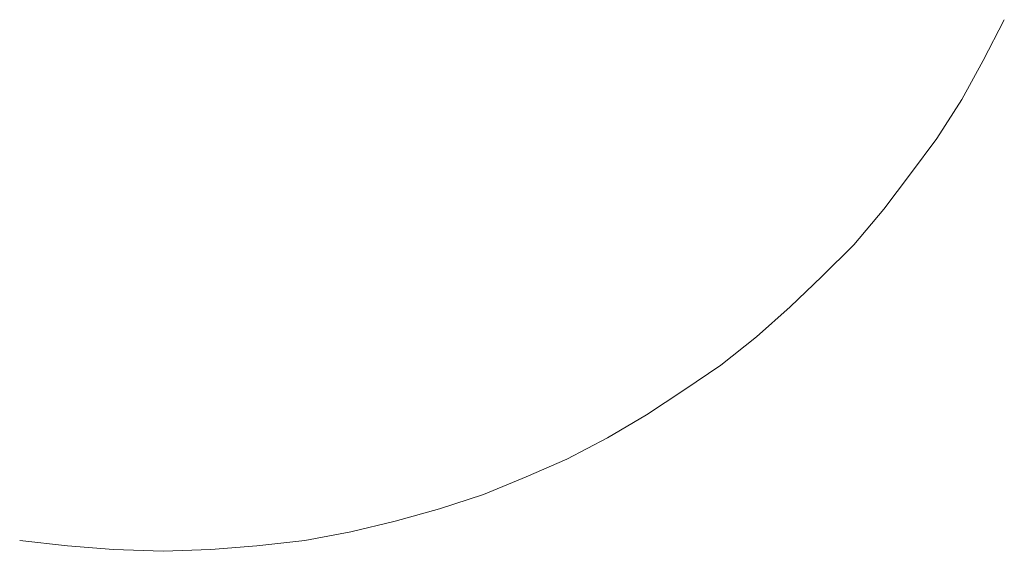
# Model space of a CAD drawing. Extents: x 256490 to 7565828, y -103950 to 5881792.
# Tile 33 of 101: x 268500 to 268517, y -72506 to -72496. Entities that reach past the tile are written whole.
import ezdxf

# ---------------------------------------------------------------- set-up
doc = ezdxf.new("R2010")
doc.units = 0
doc.header["$MEASUREMENT"] = 0
doc.layers.add('linii', color=7, linetype='Continuous', lineweight=15)

# ---------------------------------------------------------------- blocks, each defined once
blk = doc.blocks.new('GFGDGD')
at = {"color": 0, "linetype": 'ByBlock', "lineweight": -2}
for p, q in [((30905.33, -10481.001, 0), (30904.949, -10480.27, 0)), ((30905.33, -10481.001, 0), (30904.949, -10480.27, 0)), ((30905.33, -10481.001, 0), (30904.949, -10480.27, 0)), ((30905.33, -10481.001, 0), (30904.949, -10480.27, 0)), ((30905.33, -10481.001, 0), (30904.949, -10480.27, 0)), ((30905.33, -10481.001, 0), (30904.949, -10480.27, 0)), ((30905.33, -10481.001, 0), (30904.949, -10480.27, 0)), ((30905.33, -10481.001, 0), (30904.949, -10480.27, 0)), ((30905.33, -10481.001, 0), (30904.949, -10480.27, 0)), ((30905.33, -10481.001, 0), (30904.949, -10480.27, 0)), ((30905.33, -10481.001, 0), (30904.949, -10480.27, 0)), ((30905.33, -10481.001, 0), (30904.949, -10480.27, 0)), ((30905.33, -10481.001, 0), (30904.949, -10480.27, 0)), ((30905.33, -10481.001, 0), (30904.949, -10480.27, 0)), ((30905.33, -10481.001, 0), (30904.949, -10480.27, 0)), ((30905.33, -10481.001, 0), (30904.949, -10480.27, 0)), ((30905.33, -10481.001, 0), (30904.949, -10480.27, 0)), ((30905.33, -10481.001, 0), (30904.949, -10480.27, 0)), ((30905.33, -10481.001, 0), (30904.949, -10480.27, 0)), ((30905.33, -10481.001, 0), (30904.949, -10480.27, 0)), ((30905.33, -10481.001, 0), (30904.949, -10480.27, 0)), ((30905.33, -10481.001, 0), (30904.949, -10480.27, 0)), ((30905.33, -10481.001, 0), (30904.949, -10480.27, 0)), ((30905.33, -10481.001, 0), (30904.949, -10480.27, 0)), ((30905.712, -10481.701, 0), (30905.33, -10481.001, 0)), ((30905.712, -10481.701, 0), (30905.33, -10481.001, 0)), ((30905.712, -10481.701, 0), (30905.33, -10481.001, 0)), ((30905.712, -10481.701, 0), (30905.33, -10481.001, 0)), ((30905.712, -10481.701, 0), (30905.33, -10481.001, 0)), ((30905.712, -10481.701, 0), (30905.33, -10481.001, 0)), ((30905.712, -10481.701, 0), (30905.33, -10481.001, 0)), ((30905.712, -10481.701, 0), (30905.33, -10481.001, 0)), ((30905.712, -10481.701, 0), (30905.33, -10481.001, 0)), ((30905.712, -10481.701, 0), (30905.33, -10481.001, 0)), ((30905.712, -10481.701, 0), (30905.33, -10481.001, 0)), ((30905.712, -10481.701, 0), (30905.33, -10481.001, 0)), ((30905.712, -10481.701, 0), (30905.33, -10481.001, 0)), ((30905.712, -10481.701, 0), (30905.33, -10481.001, 0)), ((30905.712, -10481.701, 0), (30905.33, -10481.001, 0)), ((30905.712, -10481.701, 0), (30905.33, -10481.001, 0)), ((30905.712, -10481.701, 0), (30905.33, -10481.001, 0)), ((30905.712, -10481.701, 0), (30905.33, -10481.001, 0)), ((30905.712, -10481.701, 0), (30905.33, -10481.001, 0)), ((30905.712, -10481.701, 0), (30905.33, -10481.001, 0)), ((30905.712, -10481.701, 0), (30905.33, -10481.001, 0)), ((30905.712, -10481.701, 0), (30905.33, -10481.001, 0)), ((30905.712, -10481.701, 0), (30905.33, -10481.001, 0)), ((30905.712, -10481.701, 0), (30905.33, -10481.001, 0)), ((30906.157, -10482.4, 0), (30905.712, -10481.701, 0)), ((30906.157, -10482.4, 0), (30905.712, -10481.701, 0)), ((30906.157, -10482.4, 0), (30905.712, -10481.701, 0)), ((30906.157, -10482.4, 0), (30905.712, -10481.701, 0)), ((30906.157, -10482.4, 0), (30905.712, -10481.701, 0)), ((30906.157, -10482.4, 0), (30905.712, -10481.701, 0)), ((30906.157, -10482.4, 0), (30905.712, -10481.701, 0)), ((30906.157, -10482.4, 0), (30905.712, -10481.701, 0)), ((30906.157, -10482.4, 0), (30905.712, -10481.701, 0)), ((30906.157, -10482.4, 0), (30905.712, -10481.701, 0)), ((30906.157, -10482.4, 0), (30905.712, -10481.701, 0)), ((30906.157, -10482.4, 0), (30905.712, -10481.701, 0)), ((30906.157, -10482.4, 0), (30905.712, -10481.701, 0)), ((30906.157, -10482.4, 0), (30905.712, -10481.701, 0)), ((30906.157, -10482.4, 0), (30905.712, -10481.701, 0)), ((30906.157, -10482.4, 0), (30905.712, -10481.701, 0)), ((30906.157, -10482.4, 0), (30905.712, -10481.701, 0)), ((30906.157, -10482.4, 0), (30905.712, -10481.701, 0)), ((30906.157, -10482.4, 0), (30905.712, -10481.701, 0)), ((30906.157, -10482.4, 0), (30905.712, -10481.701, 0)), ((30906.157, -10482.4, 0), (30905.712, -10481.701, 0)), ((30906.157, -10482.4, 0), (30905.712, -10481.701, 0)), ((30906.157, -10482.4, 0), (30905.712, -10481.701, 0)), ((30906.157, -10482.4, 0), (30905.712, -10481.701, 0)), ((30906.634, -10483.036, 0), (30906.157, -10482.4, 0)), ((30906.634, -10483.036, 0), (30906.157, -10482.4, 0)), ((30906.634, -10483.036, 0), (30906.157, -10482.4, 0)), ((30906.634, -10483.036, 0), (30906.157, -10482.4, 0)), ((30906.634, -10483.036, 0), (30906.157, -10482.4, 0)), ((30906.634, -10483.036, 0), (30906.157, -10482.4, 0)), ((30906.634, -10483.036, 0), (30906.157, -10482.4, 0)), ((30906.634, -10483.036, 0), (30906.157, -10482.4, 0)), ((30906.634, -10483.036, 0), (30906.157, -10482.4, 0)), ((30906.634, -10483.036, 0), (30906.157, -10482.4, 0)), ((30906.634, -10483.036, 0), (30906.157, -10482.4, 0)), ((30906.634, -10483.036, 0), (30906.157, -10482.4, 0)), ((30906.634, -10483.036, 0), (30906.157, -10482.4, 0)), ((30906.634, -10483.036, 0), (30906.157, -10482.4, 0)), ((30906.634, -10483.036, 0), (30906.157, -10482.4, 0)), ((30906.634, -10483.036, 0), (30906.157, -10482.4, 0)), ((30906.634, -10483.036, 0), (30906.157, -10482.4, 0)), ((30906.634, -10483.036, 0), (30906.157, -10482.4, 0)), ((30906.634, -10483.036, 0), (30906.157, -10482.4, 0)), ((30906.634, -10483.036, 0), (30906.157, -10482.4, 0)), ((30906.634, -10483.036, 0), (30906.157, -10482.4, 0)), ((30906.634, -10483.036, 0), (30906.157, -10482.4, 0)), ((30906.634, -10483.036, 0), (30906.157, -10482.4, 0)), ((30906.634, -10483.036, 0), (30906.157, -10482.4, 0)), ((30907.111, -10483.672, 0), (30906.634, -10483.036, 0)), ((30907.111, -10483.672, 0), (30906.634, -10483.036, 0)), ((30907.111, -10483.672, 0), (30906.634, -10483.036, 0)), ((30907.111, -10483.672, 0), (30906.634, -10483.036, 0)), ((30907.111, -10483.672, 0), (30906.634, -10483.036, 0)), ((30907.111, -10483.672, 0), (30906.634, -10483.036, 0)), ((30907.111, -10483.672, 0), (30906.634, -10483.036, 0)), ((30907.111, -10483.672, 0), (30906.634, -10483.036, 0)), ((30907.111, -10483.672, 0), (30906.634, -10483.036, 0)), ((30907.111, -10483.672, 0), (30906.634, -10483.036, 0)), ((30907.111, -10483.672, 0), (30906.634, -10483.036, 0)), ((30907.111, -10483.672, 0), (30906.634, -10483.036, 0)), ((30907.111, -10483.672, 0), (30906.634, -10483.036, 0)), ((30907.111, -10483.672, 0), (30906.634, -10483.036, 0)), ((30907.111, -10483.672, 0), (30906.634, -10483.036, 0)), ((30907.111, -10483.672, 0), (30906.634, -10483.036, 0)), ((30907.111, -10483.672, 0), (30906.634, -10483.036, 0)), ((30907.111, -10483.672, 0), (30906.634, -10483.036, 0)), ((30907.111, -10483.672, 0), (30906.634, -10483.036, 0)), ((30907.111, -10483.672, 0), (30906.634, -10483.036, 0)), ((30907.111, -10483.672, 0), (30906.634, -10483.036, 0)), ((30907.111, -10483.672, 0), (30906.634, -10483.036, 0)), ((30907.111, -10483.672, 0), (30906.634, -10483.036, 0)), ((30907.111, -10483.672, 0), (30906.634, -10483.036, 0)), ((30907.651, -10484.308, 0), (30907.111, -10483.672, 0)), ((30907.651, -10484.308, 0), (30907.111, -10483.672, 0)), ((30907.651, -10484.308, 0), (30907.111, -10483.672, 0)), ((30907.651, -10484.308, 0), (30907.111, -10483.672, 0)), ((30907.651, -10484.308, 0), (30907.111, -10483.672, 0)), ((30907.651, -10484.308, 0), (30907.111, -10483.672, 0)), ((30907.651, -10484.308, 0), (30907.111, -10483.672, 0)), ((30907.651, -10484.308, 0), (30907.111, -10483.672, 0)), ((30907.651, -10484.308, 0), (30907.111, -10483.672, 0)), ((30907.651, -10484.308, 0), (30907.111, -10483.672, 0)), ((30907.651, -10484.308, 0), (30907.111, -10483.672, 0)), ((30907.651, -10484.308, 0), (30907.111, -10483.672, 0)), ((30907.651, -10484.308, 0), (30907.111, -10483.672, 0)), ((30907.651, -10484.308, 0), (30907.111, -10483.672, 0)), ((30907.651, -10484.308, 0), (30907.111, -10483.672, 0)), ((30907.651, -10484.308, 0), (30907.111, -10483.672, 0)), ((30907.651, -10484.308, 0), (30907.111, -10483.672, 0)), ((30907.651, -10484.308, 0), (30907.111, -10483.672, 0)), ((30907.651, -10484.308, 0), (30907.111, -10483.672, 0)), ((30907.651, -10484.308, 0), (30907.111, -10483.672, 0)), ((30907.651, -10484.308, 0), (30907.111, -10483.672, 0)), ((30907.651, -10484.308, 0), (30907.111, -10483.672, 0)), ((30907.651, -10484.308, 0), (30907.111, -10483.672, 0)), ((30907.651, -10484.308, 0), (30907.111, -10483.672, 0)), ((30908.224, -10484.88, 0), (30907.651, -10484.308, 0)), ((30908.224, -10484.88, 0), (30907.651, -10484.308, 0)), ((30908.224, -10484.88, 0), (30907.651, -10484.308, 0)), ((30908.224, -10484.88, 0), (30907.651, -10484.308, 0)), ((30908.224, -10484.88, 0), (30907.651, -10484.308, 0)), ((30908.224, -10484.88, 0), (30907.651, -10484.308, 0)), ((30908.224, -10484.88, 0), (30907.651, -10484.308, 0)), ((30908.224, -10484.88, 0), (30907.651, -10484.308, 0)), ((30908.224, -10484.88, 0), (30907.651, -10484.308, 0)), ((30908.224, -10484.88, 0), (30907.651, -10484.308, 0)), ((30908.224, -10484.88, 0), (30907.651, -10484.308, 0)), ((30908.224, -10484.88, 0), (30907.651, -10484.308, 0)), ((30908.224, -10484.88, 0), (30907.651, -10484.308, 0)), ((30908.224, -10484.88, 0), (30907.651, -10484.308, 0)), ((30908.224, -10484.88, 0), (30907.651, -10484.308, 0)), ((30908.224, -10484.88, 0), (30907.651, -10484.308, 0)), ((30908.224, -10484.88, 0), (30907.651, -10484.308, 0)), ((30908.224, -10484.88, 0), (30907.651, -10484.308, 0)), ((30908.224, -10484.88, 0), (30907.651, -10484.308, 0)), ((30908.224, -10484.88, 0), (30907.651, -10484.308, 0)), ((30908.224, -10484.88, 0), (30907.651, -10484.308, 0)), ((30908.224, -10484.88, 0), (30907.651, -10484.308, 0)), ((30908.224, -10484.88, 0), (30907.651, -10484.308, 0)), ((30908.224, -10484.88, 0), (30907.651, -10484.308, 0)), ((30908.796, -10485.421, 0), (30908.224, -10484.88, 0)), ((30908.796, -10485.421, 0), (30908.224, -10484.88, 0)), ((30908.796, -10485.421, 0), (30908.224, -10484.88, 0)), ((30908.796, -10485.421, 0), (30908.224, -10484.88, 0)), ((30908.796, -10485.421, 0), (30908.224, -10484.88, 0)), ((30908.796, -10485.421, 0), (30908.224, -10484.88, 0)), ((30908.796, -10485.421, 0), (30908.224, -10484.88, 0)), ((30908.796, -10485.421, 0), (30908.224, -10484.88, 0)), ((30908.796, -10485.421, 0), (30908.224, -10484.88, 0)), ((30908.796, -10485.421, 0), (30908.224, -10484.88, 0)), ((30908.796, -10485.421, 0), (30908.224, -10484.88, 0)), ((30908.796, -10485.421, 0), (30908.224, -10484.88, 0)), ((30908.796, -10485.421, 0), (30908.224, -10484.88, 0)), ((30908.796, -10485.421, 0), (30908.224, -10484.88, 0)), ((30908.796, -10485.421, 0), (30908.224, -10484.88, 0)), ((30908.796, -10485.421, 0), (30908.224, -10484.88, 0)), ((30908.796, -10485.421, 0), (30908.224, -10484.88, 0)), ((30908.796, -10485.421, 0), (30908.224, -10484.88, 0)), ((30908.796, -10485.421, 0), (30908.224, -10484.88, 0)), ((30908.796, -10485.421, 0), (30908.224, -10484.88, 0)), ((30908.796, -10485.421, 0), (30908.224, -10484.88, 0)), ((30908.796, -10485.421, 0), (30908.224, -10484.88, 0)), ((30908.796, -10485.421, 0), (30908.224, -10484.88, 0)), ((30908.796, -10485.421, 0), (30908.224, -10484.88, 0)), ((30909.4, -10485.961, 0), (30908.796, -10485.421, 0)), ((30909.4, -10485.961, 0), (30908.796, -10485.421, 0)), ((30909.4, -10485.961, 0), (30908.796, -10485.421, 0)), ((30909.4, -10485.961, 0), (30908.796, -10485.421, 0)), ((30909.4, -10485.961, 0), (30908.796, -10485.421, 0)), ((30909.4, -10485.961, 0), (30908.796, -10485.421, 0)), ((30909.4, -10485.961, 0), (30908.796, -10485.421, 0)), ((30909.4, -10485.961, 0), (30908.796, -10485.421, 0)), ((30909.4, -10485.961, 0), (30908.796, -10485.421, 0)), ((30909.4, -10485.961, 0), (30908.796, -10485.421, 0)), ((30909.4, -10485.961, 0), (30908.796, -10485.421, 0)), ((30909.4, -10485.961, 0), (30908.796, -10485.421, 0)), ((30909.4, -10485.961, 0), (30908.796, -10485.421, 0)), ((30909.4, -10485.961, 0), (30908.796, -10485.421, 0)), ((30909.4, -10485.961, 0), (30908.796, -10485.421, 0)), ((30909.4, -10485.961, 0), (30908.796, -10485.421, 0)), ((30909.4, -10485.961, 0), (30908.796, -10485.421, 0)), ((30909.4, -10485.961, 0), (30908.796, -10485.421, 0)), ((30909.4, -10485.961, 0), (30908.796, -10485.421, 0)), ((30909.4, -10485.961, 0), (30908.796, -10485.421, 0)), ((30909.4, -10485.961, 0), (30908.796, -10485.421, 0)), ((30909.4, -10485.961, 0), (30908.796, -10485.421, 0)), ((30909.4, -10485.961, 0), (30908.796, -10485.421, 0)), ((30909.4, -10485.961, 0), (30908.796, -10485.421, 0)), ((30910.036, -10486.47, 0), (30909.4, -10485.961, 0)), ((30910.036, -10486.47, 0), (30909.4, -10485.961, 0)), ((30910.036, -10486.47, 0), (30909.4, -10485.961, 0)), ((30910.036, -10486.47, 0), (30909.4, -10485.961, 0)), ((30910.036, -10486.47, 0), (30909.4, -10485.961, 0)), ((30910.036, -10486.47, 0), (30909.4, -10485.961, 0)), ((30910.036, -10486.47, 0), (30909.4, -10485.961, 0)), ((30910.036, -10486.47, 0), (30909.4, -10485.961, 0)), ((30910.036, -10486.47, 0), (30909.4, -10485.961, 0)), ((30910.036, -10486.47, 0), (30909.4, -10485.961, 0)), ((30910.036, -10486.47, 0), (30909.4, -10485.961, 0)), ((30910.036, -10486.47, 0), (30909.4, -10485.961, 0)), ((30910.036, -10486.47, 0), (30909.4, -10485.961, 0)), ((30910.036, -10486.47, 0), (30909.4, -10485.961, 0)), ((30910.036, -10486.47, 0), (30909.4, -10485.961, 0)), ((30910.036, -10486.47, 0), (30909.4, -10485.961, 0)), ((30910.036, -10486.47, 0), (30909.4, -10485.961, 0)), ((30910.036, -10486.47, 0), (30909.4, -10485.961, 0)), ((30910.036, -10486.47, 0), (30909.4, -10485.961, 0)), ((30910.036, -10486.47, 0), (30909.4, -10485.961, 0)), ((30910.036, -10486.47, 0), (30909.4, -10485.961, 0)), ((30910.036, -10486.47, 0), (30909.4, -10485.961, 0)), ((30910.036, -10486.47, 0), (30909.4, -10485.961, 0)), ((30910.036, -10486.47, 0), (30909.4, -10485.961, 0)), ((30910.704, -10486.915, 0), (30910.036, -10486.47, 0)), ((30910.704, -10486.915, 0), (30910.036, -10486.47, 0)), ((30910.704, -10486.915, 0), (30910.036, -10486.47, 0)), ((30910.704, -10486.915, 0), (30910.036, -10486.47, 0)), ((30910.704, -10486.915, 0), (30910.036, -10486.47, 0)), ((30910.704, -10486.915, 0), (30910.036, -10486.47, 0)), ((30910.704, -10486.915, 0), (30910.036, -10486.47, 0)), ((30910.704, -10486.915, 0), (30910.036, -10486.47, 0)), ((30910.704, -10486.915, 0), (30910.036, -10486.47, 0)), ((30910.704, -10486.915, 0), (30910.036, -10486.47, 0)), ((30910.704, -10486.915, 0), (30910.036, -10486.47, 0)), ((30910.704, -10486.915, 0), (30910.036, -10486.47, 0)), ((30910.704, -10486.915, 0), (30910.036, -10486.47, 0)), ((30910.704, -10486.915, 0), (30910.036, -10486.47, 0)), ((30910.704, -10486.915, 0), (30910.036, -10486.47, 0)), ((30910.704, -10486.915, 0), (30910.036, -10486.47, 0)), ((30910.704, -10486.915, 0), (30910.036, -10486.47, 0)), ((30910.704, -10486.915, 0), (30910.036, -10486.47, 0)), ((30910.704, -10486.915, 0), (30910.036, -10486.47, 0)), ((30910.704, -10486.915, 0), (30910.036, -10486.47, 0)), ((30910.704, -10486.915, 0), (30910.036, -10486.47, 0)), ((30910.704, -10486.915, 0), (30910.036, -10486.47, 0)), ((30910.704, -10486.915, 0), (30910.036, -10486.47, 0)), ((30910.704, -10486.915, 0), (30910.036, -10486.47, 0)), ((30911.372, -10487.36, 0), (30910.704, -10486.915, 0)), ((30911.372, -10487.36, 0), (30910.704, -10486.915, 0)), ((30911.372, -10487.36, 0), (30910.704, -10486.915, 0)), ((30911.372, -10487.36, 0), (30910.704, -10486.915, 0)), ((30911.372, -10487.36, 0), (30910.704, -10486.915, 0)), ((30911.372, -10487.36, 0), (30910.704, -10486.915, 0)), ((30911.372, -10487.36, 0), (30910.704, -10486.915, 0)), ((30911.372, -10487.36, 0), (30910.704, -10486.915, 0)), ((30911.372, -10487.36, 0), (30910.704, -10486.915, 0)), ((30911.372, -10487.36, 0), (30910.704, -10486.915, 0)), ((30911.372, -10487.36, 0), (30910.704, -10486.915, 0)), ((30911.372, -10487.36, 0), (30910.704, -10486.915, 0)), ((30911.372, -10487.36, 0), (30910.704, -10486.915, 0)), ((30911.372, -10487.36, 0), (30910.704, -10486.915, 0)), ((30911.372, -10487.36, 0), (30910.704, -10486.915, 0)), ((30911.372, -10487.36, 0), (30910.704, -10486.915, 0)), ((30911.372, -10487.36, 0), (30910.704, -10486.915, 0)), ((30911.372, -10487.36, 0), (30910.704, -10486.915, 0)), ((30911.372, -10487.36, 0), (30910.704, -10486.915, 0)), ((30911.372, -10487.36, 0), (30910.704, -10486.915, 0)), ((30911.372, -10487.36, 0), (30910.704, -10486.915, 0)), ((30911.372, -10487.36, 0), (30910.704, -10486.915, 0)), ((30911.372, -10487.36, 0), (30910.704, -10486.915, 0)), ((30911.372, -10487.36, 0), (30910.704, -10486.915, 0)), ((30912.071, -10487.774, 0), (30911.372, -10487.36, 0)), ((30912.071, -10487.774, 0), (30911.372, -10487.36, 0)), ((30912.071, -10487.774, 0), (30911.372, -10487.36, 0)), ((30912.071, -10487.774, 0), (30911.372, -10487.36, 0)), ((30912.071, -10487.774, 0), (30911.372, -10487.36, 0)), ((30912.071, -10487.774, 0), (30911.372, -10487.36, 0)), ((30912.071, -10487.774, 0), (30911.372, -10487.36, 0)), ((30912.071, -10487.774, 0), (30911.372, -10487.36, 0)), ((30912.071, -10487.774, 0), (30911.372, -10487.36, 0)), ((30912.071, -10487.774, 0), (30911.372, -10487.36, 0)), ((30912.071, -10487.774, 0), (30911.372, -10487.36, 0)), ((30912.071, -10487.774, 0), (30911.372, -10487.36, 0)), ((30912.071, -10487.774, 0), (30911.372, -10487.36, 0)), ((30912.071, -10487.774, 0), (30911.372, -10487.36, 0)), ((30912.071, -10487.774, 0), (30911.372, -10487.36, 0)), ((30912.071, -10487.774, 0), (30911.372, -10487.36, 0)), ((30912.071, -10487.774, 0), (30911.372, -10487.36, 0)), ((30912.071, -10487.774, 0), (30911.372, -10487.36, 0)), ((30912.071, -10487.774, 0), (30911.372, -10487.36, 0)), ((30912.071, -10487.774, 0), (30911.372, -10487.36, 0)), ((30912.071, -10487.774, 0), (30911.372, -10487.36, 0)), ((30912.071, -10487.774, 0), (30911.372, -10487.36, 0)), ((30912.071, -10487.774, 0), (30911.372, -10487.36, 0)), ((30912.071, -10487.774, 0), (30911.372, -10487.36, 0)), ((30912.802, -10488.155, 0), (30912.071, -10487.774, 0)), ((30912.802, -10488.155, 0), (30912.071, -10487.774, 0)), ((30912.802, -10488.155, 0), (30912.071, -10487.774, 0)), ((30912.802, -10488.155, 0), (30912.071, -10487.774, 0)), ((30912.802, -10488.155, 0), (30912.071, -10487.774, 0)), ((30912.802, -10488.155, 0), (30912.071, -10487.774, 0)), ((30912.802, -10488.155, 0), (30912.071, -10487.774, 0)), ((30912.802, -10488.155, 0), (30912.071, -10487.774, 0)), ((30912.802, -10488.155, 0), (30912.071, -10487.774, 0)), ((30912.802, -10488.155, 0), (30912.071, -10487.774, 0)), ((30912.802, -10488.155, 0), (30912.071, -10487.774, 0)), ((30912.802, -10488.155, 0), (30912.071, -10487.774, 0)), ((30912.802, -10488.155, 0), (30912.071, -10487.774, 0)), ((30912.802, -10488.155, 0), (30912.071, -10487.774, 0)), ((30912.802, -10488.155, 0), (30912.071, -10487.774, 0)), ((30912.802, -10488.155, 0), (30912.071, -10487.774, 0)), ((30912.802, -10488.155, 0), (30912.071, -10487.774, 0)), ((30912.802, -10488.155, 0), (30912.071, -10487.774, 0)), ((30912.802, -10488.155, 0), (30912.071, -10487.774, 0)), ((30912.802, -10488.155, 0), (30912.071, -10487.774, 0)), ((30912.802, -10488.155, 0), (30912.071, -10487.774, 0)), ((30912.802, -10488.155, 0), (30912.071, -10487.774, 0)), ((30912.802, -10488.155, 0), (30912.071, -10487.774, 0)), ((30912.802, -10488.155, 0), (30912.071, -10487.774, 0)), ((30913.534, -10488.473, 0), (30912.802, -10488.155, 0)), ((30913.534, -10488.473, 0), (30912.802, -10488.155, 0)), ((30913.534, -10488.473, 0), (30912.802, -10488.155, 0)), ((30913.534, -10488.473, 0), (30912.802, -10488.155, 0)), ((30913.534, -10488.473, 0), (30912.802, -10488.155, 0)), ((30913.534, -10488.473, 0), (30912.802, -10488.155, 0)), ((30913.534, -10488.473, 0), (30912.802, -10488.155, 0)), ((30913.534, -10488.473, 0), (30912.802, -10488.155, 0)), ((30913.534, -10488.473, 0), (30912.802, -10488.155, 0)), ((30913.534, -10488.473, 0), (30912.802, -10488.155, 0)), ((30913.534, -10488.473, 0), (30912.802, -10488.155, 0)), ((30913.534, -10488.473, 0), (30912.802, -10488.155, 0)), ((30913.534, -10488.473, 0), (30912.802, -10488.155, 0)), ((30913.534, -10488.473, 0), (30912.802, -10488.155, 0)), ((30913.534, -10488.473, 0), (30912.802, -10488.155, 0)), ((30913.534, -10488.473, 0), (30912.802, -10488.155, 0)), ((30913.534, -10488.473, 0), (30912.802, -10488.155, 0)), ((30913.534, -10488.473, 0), (30912.802, -10488.155, 0)), ((30913.534, -10488.473, 0), (30912.802, -10488.155, 0)), ((30913.534, -10488.473, 0), (30912.802, -10488.155, 0)), ((30913.534, -10488.473, 0), (30912.802, -10488.155, 0)), ((30913.534, -10488.473, 0), (30912.802, -10488.155, 0)), ((30913.534, -10488.473, 0), (30912.802, -10488.155, 0)), ((30913.534, -10488.473, 0), (30912.802, -10488.155, 0)), ((30914.297, -10488.791, 0), (30913.534, -10488.473, 0)), ((30914.297, -10488.791, 0), (30913.534, -10488.473, 0)), ((30914.297, -10488.791, 0), (30913.534, -10488.473, 0)), ((30914.297, -10488.791, 0), (30913.534, -10488.473, 0)), ((30914.297, -10488.791, 0), (30913.534, -10488.473, 0)), ((30914.297, -10488.791, 0), (30913.534, -10488.473, 0)), ((30914.297, -10488.791, 0), (30913.534, -10488.473, 0)), ((30914.297, -10488.791, 0), (30913.534, -10488.473, 0)), ((30914.297, -10488.791, 0), (30913.534, -10488.473, 0)), ((30914.297, -10488.791, 0), (30913.534, -10488.473, 0)), ((30914.297, -10488.791, 0), (30913.534, -10488.473, 0)), ((30914.297, -10488.791, 0), (30913.534, -10488.473, 0)), ((30914.297, -10488.791, 0), (30913.534, -10488.473, 0)), ((30914.297, -10488.791, 0), (30913.534, -10488.473, 0)), ((30914.297, -10488.791, 0), (30913.534, -10488.473, 0)), ((30914.297, -10488.791, 0), (30913.534, -10488.473, 0)), ((30914.297, -10488.791, 0), (30913.534, -10488.473, 0)), ((30914.297, -10488.791, 0), (30913.534, -10488.473, 0)), ((30914.297, -10488.791, 0), (30913.534, -10488.473, 0)), ((30914.297, -10488.791, 0), (30913.534, -10488.473, 0)), ((30914.297, -10488.791, 0), (30913.534, -10488.473, 0)), ((30914.297, -10488.791, 0), (30913.534, -10488.473, 0)), ((30914.297, -10488.791, 0), (30913.534, -10488.473, 0)), ((30914.297, -10488.791, 0), (30913.534, -10488.473, 0)), ((30915.092, -10489.045, 0), (30914.297, -10488.791, 0)), ((30915.092, -10489.045, 0), (30914.297, -10488.791, 0)), ((30915.092, -10489.045, 0), (30914.297, -10488.791, 0)), ((30915.092, -10489.045, 0), (30914.297, -10488.791, 0)), ((30915.092, -10489.045, 0), (30914.297, -10488.791, 0)), ((30915.092, -10489.045, 0), (30914.297, -10488.791, 0)), ((30915.092, -10489.045, 0), (30914.297, -10488.791, 0)), ((30915.092, -10489.045, 0), (30914.297, -10488.791, 0)), ((30915.092, -10489.045, 0), (30914.297, -10488.791, 0)), ((30915.092, -10489.045, 0), (30914.297, -10488.791, 0)), ((30915.092, -10489.045, 0), (30914.297, -10488.791, 0)), ((30915.092, -10489.045, 0), (30914.297, -10488.791, 0)), ((30915.092, -10489.045, 0), (30914.297, -10488.791, 0)), ((30915.092, -10489.045, 0), (30914.297, -10488.791, 0)), ((30915.092, -10489.045, 0), (30914.297, -10488.791, 0)), ((30915.092, -10489.045, 0), (30914.297, -10488.791, 0)), ((30915.092, -10489.045, 0), (30914.297, -10488.791, 0)), ((30915.092, -10489.045, 0), (30914.297, -10488.791, 0)), ((30915.092, -10489.045, 0), (30914.297, -10488.791, 0)), ((30915.092, -10489.045, 0), (30914.297, -10488.791, 0)), ((30915.092, -10489.045, 0), (30914.297, -10488.791, 0)), ((30915.092, -10489.045, 0), (30914.297, -10488.791, 0)), ((30915.092, -10489.045, 0), (30914.297, -10488.791, 0)), ((30915.092, -10489.045, 0), (30914.297, -10488.791, 0)), ((30915.887, -10489.268, 0), (30915.092, -10489.045, 0)), ((30915.887, -10489.268, 0), (30915.092, -10489.045, 0)), ((30915.887, -10489.268, 0), (30915.092, -10489.045, 0)), ((30915.887, -10489.268, 0), (30915.092, -10489.045, 0)), ((30915.887, -10489.268, 0), (30915.092, -10489.045, 0)), ((30915.887, -10489.268, 0), (30915.092, -10489.045, 0)), ((30915.887, -10489.268, 0), (30915.092, -10489.045, 0)), ((30915.887, -10489.268, 0), (30915.092, -10489.045, 0)), ((30915.887, -10489.268, 0), (30915.092, -10489.045, 0)), ((30915.887, -10489.268, 0), (30915.092, -10489.045, 0)), ((30915.887, -10489.268, 0), (30915.092, -10489.045, 0)), ((30915.887, -10489.268, 0), (30915.092, -10489.045, 0)), ((30915.887, -10489.268, 0), (30915.092, -10489.045, 0)), ((30915.887, -10489.268, 0), (30915.092, -10489.045, 0)), ((30915.887, -10489.268, 0), (30915.092, -10489.045, 0)), ((30915.887, -10489.268, 0), (30915.092, -10489.045, 0)), ((30915.887, -10489.268, 0), (30915.092, -10489.045, 0)), ((30915.887, -10489.268, 0), (30915.092, -10489.045, 0)), ((30915.887, -10489.268, 0), (30915.092, -10489.045, 0)), ((30915.887, -10489.268, 0), (30915.092, -10489.045, 0)), ((30915.887, -10489.268, 0), (30915.092, -10489.045, 0)), ((30915.887, -10489.268, 0), (30915.092, -10489.045, 0)), ((30915.887, -10489.268, 0), (30915.092, -10489.045, 0)), ((30915.887, -10489.268, 0), (30915.092, -10489.045, 0)), ((30916.681, -10489.459, 0), (30915.887, -10489.268, 0)), ((30916.681, -10489.459, 0), (30915.887, -10489.268, 0)), ((30916.681, -10489.459, 0), (30915.887, -10489.268, 0)), ((30916.681, -10489.459, 0), (30915.887, -10489.268, 0)), ((30916.681, -10489.459, 0), (30915.887, -10489.268, 0)), ((30916.681, -10489.459, 0), (30915.887, -10489.268, 0)), ((30916.681, -10489.459, 0), (30915.887, -10489.268, 0)), ((30916.681, -10489.459, 0), (30915.887, -10489.268, 0)), ((30916.681, -10489.459, 0), (30915.887, -10489.268, 0)), ((30916.681, -10489.459, 0), (30915.887, -10489.268, 0)), ((30916.681, -10489.459, 0), (30915.887, -10489.268, 0)), ((30916.681, -10489.459, 0), (30915.887, -10489.268, 0)), ((30916.681, -10489.459, 0), (30915.887, -10489.268, 0)), ((30916.681, -10489.459, 0), (30915.887, -10489.268, 0)), ((30916.681, -10489.459, 0), (30915.887, -10489.268, 0)), ((30916.681, -10489.459, 0), (30915.887, -10489.268, 0)), ((30916.681, -10489.459, 0), (30915.887, -10489.268, 0)), ((30916.681, -10489.459, 0), (30915.887, -10489.268, 0)), ((30916.681, -10489.459, 0), (30915.887, -10489.268, 0)), ((30916.681, -10489.459, 0), (30915.887, -10489.268, 0)), ((30916.681, -10489.459, 0), (30915.887, -10489.268, 0)), ((30916.681, -10489.459, 0), (30915.887, -10489.268, 0)), ((30916.681, -10489.459, 0), (30915.887, -10489.268, 0)), ((30916.681, -10489.459, 0), (30915.887, -10489.268, 0)), ((30917.508, -10489.618, 0), (30916.681, -10489.459, 0)), ((30917.508, -10489.618, 0), (30916.681, -10489.459, 0)), ((30917.508, -10489.618, 0), (30916.681, -10489.459, 0)), ((30917.508, -10489.618, 0), (30916.681, -10489.459, 0)), ((30917.508, -10489.618, 0), (30916.681, -10489.459, 0)), ((30917.508, -10489.618, 0), (30916.681, -10489.459, 0)), ((30917.508, -10489.618, 0), (30916.681, -10489.459, 0)), ((30917.508, -10489.618, 0), (30916.681, -10489.459, 0)), ((30917.508, -10489.618, 0), (30916.681, -10489.459, 0)), ((30917.508, -10489.618, 0), (30916.681, -10489.459, 0)), ((30917.508, -10489.618, 0), (30916.681, -10489.459, 0)), ((30917.508, -10489.618, 0), (30916.681, -10489.459, 0)), ((30917.508, -10489.618, 0), (30916.681, -10489.459, 0)), ((30917.508, -10489.618, 0), (30916.681, -10489.459, 0)), ((30917.508, -10489.618, 0), (30916.681, -10489.459, 0)), ((30917.508, -10489.618, 0), (30916.681, -10489.459, 0)), ((30917.508, -10489.618, 0), (30916.681, -10489.459, 0)), ((30917.508, -10489.618, 0), (30916.681, -10489.459, 0)), ((30917.508, -10489.618, 0), (30916.681, -10489.459, 0)), ((30917.508, -10489.618, 0), (30916.681, -10489.459, 0)), ((30917.508, -10489.618, 0), (30916.681, -10489.459, 0)), ((30917.508, -10489.618, 0), (30916.681, -10489.459, 0)), ((30917.508, -10489.618, 0), (30916.681, -10489.459, 0)), ((30917.508, -10489.618, 0), (30916.681, -10489.459, 0)), ((30918.367, -10489.713, 0), (30917.508, -10489.618, 0)), ((30918.367, -10489.713, 0), (30917.508, -10489.618, 0)), ((30918.367, -10489.713, 0), (30917.508, -10489.618, 0)), ((30918.367, -10489.713, 0), (30917.508, -10489.618, 0)), ((30918.367, -10489.713, 0), (30917.508, -10489.618, 0)), ((30918.367, -10489.713, 0), (30917.508, -10489.618, 0)), ((30918.367, -10489.713, 0), (30917.508, -10489.618, 0)), ((30918.367, -10489.713, 0), (30917.508, -10489.618, 0)), ((30918.367, -10489.713, 0), (30917.508, -10489.618, 0)), ((30918.367, -10489.713, 0), (30917.508, -10489.618, 0)), ((30918.367, -10489.713, 0), (30917.508, -10489.618, 0)), ((30918.367, -10489.713, 0), (30917.508, -10489.618, 0)), ((30918.367, -10489.713, 0), (30917.508, -10489.618, 0)), ((30918.367, -10489.713, 0), (30917.508, -10489.618, 0)), ((30918.367, -10489.713, 0), (30917.508, -10489.618, 0)), ((30918.367, -10489.713, 0), (30917.508, -10489.618, 0)), ((30918.367, -10489.713, 0), (30917.508, -10489.618, 0)), ((30918.367, -10489.713, 0), (30917.508, -10489.618, 0)), ((30918.367, -10489.713, 0), (30917.508, -10489.618, 0)), ((30918.367, -10489.713, 0), (30917.508, -10489.618, 0)), ((30918.367, -10489.713, 0), (30917.508, -10489.618, 0)), ((30918.367, -10489.713, 0), (30917.508, -10489.618, 0)), ((30918.367, -10489.713, 0), (30917.508, -10489.618, 0)), ((30918.367, -10489.713, 0), (30917.508, -10489.618, 0)), ((30919.193, -10489.777, 0), (30918.367, -10489.713, 0)), ((30919.193, -10489.777, 0), (30918.367, -10489.713, 0)), ((30919.193, -10489.777, 0), (30918.367, -10489.713, 0)), ((30919.193, -10489.777, 0), (30918.367, -10489.713, 0)), ((30919.193, -10489.777, 0), (30918.367, -10489.713, 0)), ((30919.193, -10489.777, 0), (30918.367, -10489.713, 0)), ((30919.193, -10489.777, 0), (30918.367, -10489.713, 0)), ((30919.193, -10489.777, 0), (30918.367, -10489.713, 0)), ((30919.193, -10489.777, 0), (30918.367, -10489.713, 0)), ((30919.193, -10489.777, 0), (30918.367, -10489.713, 0)), ((30919.193, -10489.777, 0), (30918.367, -10489.713, 0)), ((30919.193, -10489.777, 0), (30918.367, -10489.713, 0)), ((30919.193, -10489.777, 0), (30918.367, -10489.713, 0)), ((30919.193, -10489.777, 0), (30918.367, -10489.713, 0)), ((30919.193, -10489.777, 0), (30918.367, -10489.713, 0)), ((30919.193, -10489.777, 0), (30918.367, -10489.713, 0)), ((30919.193, -10489.777, 0), (30918.367, -10489.713, 0)), ((30919.193, -10489.777, 0), (30918.367, -10489.713, 0)), ((30919.193, -10489.777, 0), (30918.367, -10489.713, 0)), ((30919.193, -10489.777, 0), (30918.367, -10489.713, 0)), ((30919.193, -10489.777, 0), (30918.367, -10489.713, 0)), ((30919.193, -10489.777, 0), (30918.367, -10489.713, 0)), ((30919.193, -10489.777, 0), (30918.367, -10489.713, 0)), ((30919.193, -10489.777, 0), (30918.367, -10489.713, 0)), ((30921.769, -10489.713, 0), (30920.942, -10489.777, 0)), ((30921.769, -10489.713, 0), (30920.942, -10489.777, 0)), ((30921.769, -10489.713, 0), (30920.942, -10489.777, 0)), ((30921.769, -10489.713, 0), (30920.942, -10489.777, 0)), ((30921.769, -10489.713, 0), (30920.942, -10489.777, 0)), ((30921.769, -10489.713, 0), (30920.942, -10489.777, 0)), ((30921.769, -10489.713, 0), (30920.942, -10489.777, 0)), ((30921.769, -10489.713, 0), (30920.942, -10489.777, 0)), ((30921.769, -10489.713, 0), (30920.942, -10489.777, 0)), ((30921.769, -10489.713, 0), (30920.942, -10489.777, 0)), ((30921.769, -10489.713, 0), (30920.942, -10489.777, 0)), ((30921.769, -10489.713, 0), (30920.942, -10489.777, 0)), ((30921.769, -10489.713, 0), (30920.942, -10489.777, 0)), ((30921.769, -10489.713, 0), (30920.942, -10489.777, 0)), ((30921.769, -10489.713, 0), (30920.942, -10489.777, 0)), ((30921.769, -10489.713, 0), (30920.942, -10489.777, 0)), ((30921.769, -10489.713, 0), (30920.942, -10489.777, 0)), ((30921.769, -10489.713, 0), (30920.942, -10489.777, 0)), ((30921.769, -10489.713, 0), (30920.942, -10489.777, 0)), ((30921.769, -10489.713, 0), (30920.942, -10489.777, 0)), ((30921.769, -10489.713, 0), (30920.942, -10489.777, 0)), ((30921.769, -10489.713, 0), (30920.942, -10489.777, 0)), ((30921.769, -10489.713, 0), (30920.942, -10489.777, 0)), ((30921.769, -10489.713, 0), (30920.942, -10489.777, 0)), ((30922.627, -10489.618, 0), (30921.769, -10489.713, 0)), ((30922.627, -10489.618, 0), (30921.769, -10489.713, 0)), ((30922.627, -10489.618, 0), (30921.769, -10489.713, 0)), ((30922.627, -10489.618, 0), (30921.769, -10489.713, 0)), ((30922.627, -10489.618, 0), (30921.769, -10489.713, 0)), ((30922.627, -10489.618, 0), (30921.769, -10489.713, 0)), ((30922.627, -10489.618, 0), (30921.769, -10489.713, 0)), ((30922.627, -10489.618, 0), (30921.769, -10489.713, 0)), ((30922.627, -10489.618, 0), (30921.769, -10489.713, 0)), ((30922.627, -10489.618, 0), (30921.769, -10489.713, 0)), ((30922.627, -10489.618, 0), (30921.769, -10489.713, 0)), ((30922.627, -10489.618, 0), (30921.769, -10489.713, 0)), ((30922.627, -10489.618, 0), (30921.769, -10489.713, 0)), ((30922.627, -10489.618, 0), (30921.769, -10489.713, 0)), ((30922.627, -10489.618, 0), (30921.769, -10489.713, 0)), ((30922.627, -10489.618, 0), (30921.769, -10489.713, 0)), ((30922.627, -10489.618, 0), (30921.769, -10489.713, 0)), ((30922.627, -10489.618, 0), (30921.769, -10489.713, 0)), ((30922.627, -10489.618, 0), (30921.769, -10489.713, 0)), ((30922.627, -10489.618, 0), (30921.769, -10489.713, 0)), ((30922.627, -10489.618, 0), (30921.769, -10489.713, 0)), ((30922.627, -10489.618, 0), (30921.769, -10489.713, 0)), ((30922.627, -10489.618, 0), (30921.769, -10489.713, 0)), ((30922.627, -10489.618, 0), (30921.769, -10489.713, 0)), ((30920.052, -10489.809, 0), (30919.193, -10489.777, 0)), ((30920.052, -10489.809, 0), (30919.193, -10489.777, 0)), ((30920.052, -10489.809, 0), (30919.193, -10489.777, 0)), ((30920.052, -10489.809, 0), (30919.193, -10489.777, 0)), ((30920.052, -10489.809, 0), (30919.193, -10489.777, 0)), ((30920.052, -10489.809, 0), (30919.193, -10489.777, 0)), ((30920.052, -10489.809, 0), (30919.193, -10489.777, 0)), ((30920.052, -10489.809, 0), (30919.193, -10489.777, 0)), ((30920.052, -10489.809, 0), (30919.193, -10489.777, 0)), ((30920.052, -10489.809, 0), (30919.193, -10489.777, 0)), ((30920.052, -10489.809, 0), (30919.193, -10489.777, 0)), ((30920.052, -10489.809, 0), (30919.193, -10489.777, 0)), ((30920.052, -10489.809, 0), (30919.193, -10489.777, 0)), ((30920.052, -10489.809, 0), (30919.193, -10489.777, 0)), ((30920.052, -10489.809, 0), (30919.193, -10489.777, 0)), ((30920.052, -10489.809, 0), (30919.193, -10489.777, 0)), ((30920.052, -10489.809, 0), (30919.193, -10489.777, 0)), ((30920.052, -10489.809, 0), (30919.193, -10489.777, 0)), ((30920.052, -10489.809, 0), (30919.193, -10489.777, 0)), ((30920.052, -10489.809, 0), (30919.193, -10489.777, 0)), ((30920.052, -10489.809, 0), (30919.193, -10489.777, 0)), ((30920.052, -10489.809, 0), (30919.193, -10489.777, 0)), ((30920.052, -10489.809, 0), (30919.193, -10489.777, 0)), ((30920.052, -10489.809, 0), (30919.193, -10489.777, 0)), ((30920.942, -10489.777, 0), (30920.052, -10489.809, 0)), ((30920.942, -10489.777, 0), (30920.052, -10489.809, 0)), ((30920.942, -10489.777, 0), (30920.052, -10489.809, 0)), ((30920.942, -10489.777, 0), (30920.052, -10489.809, 0)), ((30920.942, -10489.777, 0), (30920.052, -10489.809, 0)), ((30920.942, -10489.777, 0), (30920.052, -10489.809, 0)), ((30920.942, -10489.777, 0), (30920.052, -10489.809, 0)), ((30920.942, -10489.777, 0), (30920.052, -10489.809, 0)), ((30920.942, -10489.777, 0), (30920.052, -10489.809, 0)), ((30920.942, -10489.777, 0), (30920.052, -10489.809, 0)), ((30920.942, -10489.777, 0), (30920.052, -10489.809, 0)), ((30920.942, -10489.777, 0), (30920.052, -10489.809, 0)), ((30920.942, -10489.777, 0), (30920.052, -10489.809, 0)), ((30920.942, -10489.777, 0), (30920.052, -10489.809, 0)), ((30920.942, -10489.777, 0), (30920.052, -10489.809, 0)), ((30920.942, -10489.777, 0), (30920.052, -10489.809, 0)), ((30920.942, -10489.777, 0), (30920.052, -10489.809, 0)), ((30920.942, -10489.777, 0), (30920.052, -10489.809, 0)), ((30920.942, -10489.777, 0), (30920.052, -10489.809, 0)), ((30920.942, -10489.777, 0), (30920.052, -10489.809, 0)), ((30920.942, -10489.777, 0), (30920.052, -10489.809, 0)), ((30920.942, -10489.777, 0), (30920.052, -10489.809, 0)), ((30920.942, -10489.777, 0), (30920.052, -10489.809, 0)), ((30920.942, -10489.777, 0), (30920.052, -10489.809, 0))]:
    blk.add_line(p, q, dxfattribs=at)

msp = doc.modelspace()

# ---------------------------------------------------------------- block references
at = {"layer": 'linii', "xscale": -1}
msp.add_blockref('GFGDGD', (299422.182, -62016.045, 0), dxfattribs=at)

doc.saveas('drawing.dxf')
